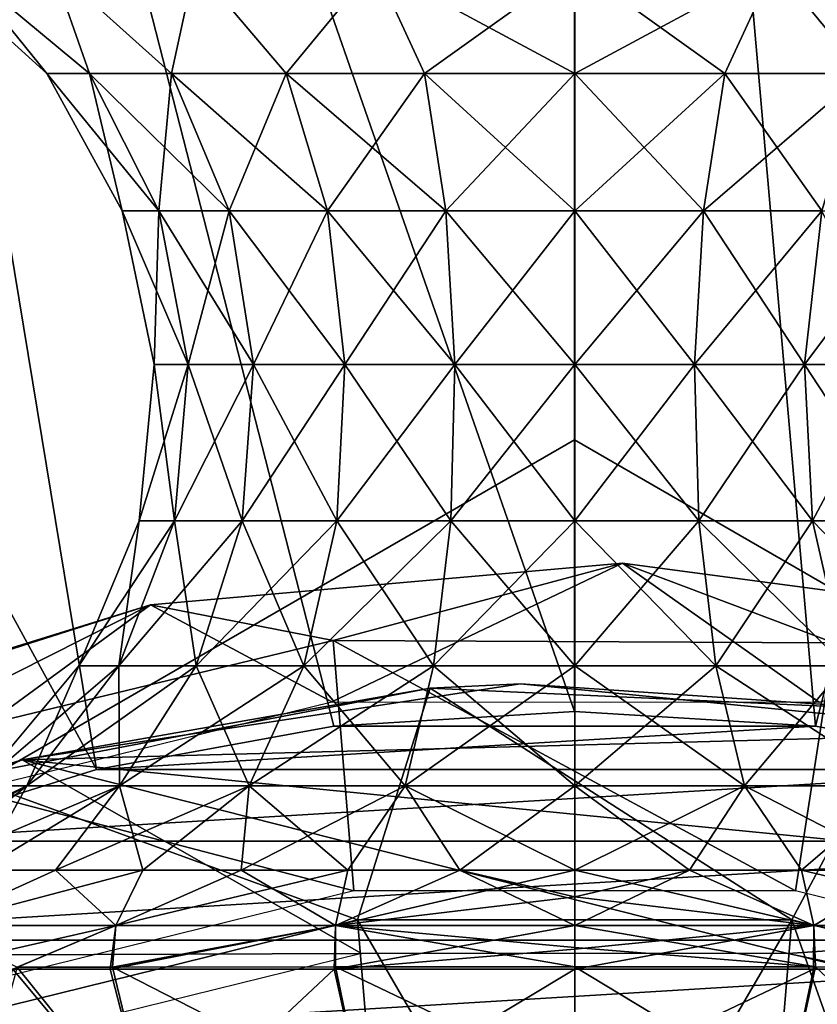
# Model space of a CAD drawing. Header units: millimetres. Extents: x -110 to 119, y -127 to 212.
# Tile 130 of 186: x 70.9 to 76.79, y 12.58 to 19.84. Entities that reach past the tile are written whole.
import ezdxf

# ---------------------------------------------------------------- set-up
doc = ezdxf.new("R2010")
doc.units = ezdxf.units.MM
doc.header["$LTSCALE"] = 26.699852
for name, color, linetype in [('1', 7, 'CONTINUOUS'), ('11', 7, 'CONTINUOUS'), ('16', 7, 'CONTINUOUS'), ('17', 7, 'CONTINUOUS'), ('389', 7, 'CONTINUOUS'), ('390', 7, 'CONTINUOUS'), ('391', 7, 'CONTINUOUS'), ('392', 7, 'CONTINUOUS'), ('440', 7, 'CONTINUOUS'), ('487', 7, 'CONTINUOUS'), ('488', 7, 'CONTINUOUS'), ('49', 7, 'CONTINUOUS'), ('493', 7, 'CONTINUOUS'), ('494', 7, 'CONTINUOUS'), ('495', 7, 'CONTINUOUS'), ('5', 7, 'CONTINUOUS'), ('500', 7, 'CONTINUOUS')]:
    doc.layers.add(name, color=color, linetype=linetype)

msp = doc.modelspace()

# ---------------------------------------------------------------- linework, layer by layer
at = {"layer": '1', "color": 7, "linetype": 'CONTINUOUS', "true_color": 0xa2afbf}
for points in [[(76.7774, 14.6326, -36), (75, 14.7402, -36), (73.2226, 14.6326, -36), (76.7774, 14.6326, -36)], [(78.5281, 14.3116, -36), (76.7774, 14.6326, -36), (71.4719, 14.3116, -36), (78.5281, 14.3116, -36)], [(76.7774, 14.6326, -36), (73.2226, 14.6326, -36), (71.4719, 14.3116, -36), (76.7774, 14.6326, -36)], [(80.227, 13.7821, -36), (78.5281, 14.3116, -36), (69.773, 13.7821, -36), (80.227, 13.7821, -36)], [(78.5281, 14.3116, -36), (71.4719, 14.3116, -36), (69.773, 13.7821, -36), (78.5281, 14.3116, -36)], [(81.8497, 13.0519, -36), (80.227, 13.7821, -36), (68.1503, 13.0519, -36), (81.8497, 13.0519, -36)], [(80.227, 13.7821, -36), (69.773, 13.7821, -36), (68.1503, 13.0519, -36), (80.227, 13.7821, -36)], [(83.3728, 12.1313, -36), (81.8497, 13.0519, -36), (66.6272, 12.1313, -36), (83.3728, 12.1313, -36)], [(81.8497, 13.0519, -36), (68.1503, 13.0519, -36), (66.6272, 12.1313, -36), (81.8497, 13.0519, -36)]]:
    msp.add_3dface(points, dxfattribs=at)
at = {"layer": '11', "color": 7, "linetype": 'CONTINUOUS', "true_color": 0xa2afbf}
msp.add_3dface([(75, 16.7432, -21), (60.5, 8.3716, -21), (89.5, 8.3716, -21), (75, 16.7432, -21)], dxfattribs=at)
at = {"layer": '16', "color": 7, "linetype": 'CONTINUOUS', "true_color": 0xa2afbf}
for points in [[(60.5, 8.3716, -21), (75, 16.7432, -21), (60.5, 8.3716, -35), (60.5, 8.3716, -21)], [(60.5, 8.3716, -35), (75, 16.7432, -21), (75, 16.7432, -35), (60.5, 8.3716, -35)]]:
    msp.add_3dface(points, dxfattribs=at)
at = {"layer": '17', "color": 7, "linetype": 'CONTINUOUS', "true_color": 0xa2afbf}
for points in [[(75, 16.7432, -21), (89.5, 8.3716, -21), (75, 16.7432, -35), (75, 16.7432, -21)], [(89.5, 8.3716, -21), (89.5, 8.3716, -35), (75, 16.7432, -35), (89.5, 8.3716, -21)]]:
    msp.add_3dface(points, dxfattribs=at)
at = {"layer": '389', "color": 7, "linetype": 'CONTINUOUS', "true_color": 0xa2afbf}
for points in [[(70.4964, 14.2555, 17.5), (73.9334, 14.9119, 17.5), (70.9237, 14.3834, 12.5), (70.4964, 14.2555, 17.5)], [(70.9237, 14.3834, 12.5), (73.9334, 14.9119, 17.5), (74.6016, 14.9445, 12.5), (70.9237, 14.3834, 12.5)], [(73.9334, 14.9119, 17.5), (77.4288, 14.7514, 17.5), (74.6016, 14.9445, 12.5), (73.9334, 14.9119, 17.5)], [(74.6016, 14.9445, 12.5), (77.4288, 14.7514, 17.5), (78.3043, 14.5799, 12.5), (74.6016, 14.9445, 12.5)], [(67.4986, 12.9317, 12.5), (70.4964, 14.2555, 17.5), (70.9237, 14.3834, 12.5), (67.4986, 12.9317, 12.5)]]:
    msp.add_3dface(points, dxfattribs=at)
at = {"layer": '390', "color": 7, "linetype": 'CONTINUOUS', "true_color": 0xa2afbf}
for points in [[(70.9237, 14.3834, 12.5), (74.6016, 14.9445, 12.5), (78.3043, 14.5799, 12.5), (70.9237, 14.3834, 12.5)], [(70.9237, 14.3834, 12.5), (78.3043, 14.5799, 12.5), (81.8025, 13.3121, 12.5), (70.9237, 14.3834, 12.5)], [(67.4986, 12.9317, 12.5), (70.9237, 14.3834, 12.5), (73.4266, 12.9547, 12.5), (67.4986, 12.9317, 12.5)], [(70.9237, 14.3834, 12.5), (81.8025, 13.3121, 12.5), (76.574, 12.9547, 12.5), (70.9237, 14.3834, 12.5)], [(73.4266, 12.9547, 12.5), (70.9237, 14.3834, 12.5), (76.574, 12.9547, 12.5), (73.4266, 12.9547, 12.5)], [(81.8025, 13.3121, 12.5), (84.8794, 11.2196, 12.5), (76.574, 12.9547, 12.5), (81.8025, 13.3121, 12.5)], [(70.3723, 12.2017, 12.5), (67.4986, 12.9317, 12.5), (73.4266, 12.9547, 12.5), (70.3723, 12.2017, 12.5)], [(76.574, 12.9547, 12.5), (84.8794, 11.2196, 12.5), (79.6283, 12.2017, 12.5), (76.574, 12.9547, 12.5)]]:
    msp.add_3dface(points, dxfattribs=at)
at = {"layer": '391', "color": 7, "linetype": 'CONTINUOUS', "true_color": 0xa2afbf}
for points in [[(70.2834, 12.4356, 20.8), (73.6362, 10.3595, 40.7), (73.3967, 13.203, 20.8), (70.2834, 12.4356, 20.8)], [(73.6362, 10.3595, 40.7), (75, 10.45, 40.7), (73.3967, 13.203, 20.8), (73.6362, 10.3595, 40.7)], [(73.3967, 13.203, 20.8), (75, 10.45, 40.7), (76.6033, 13.203, 20.8), (73.3967, 13.203, 20.8)], [(75, 10.45, 40.7), (76.3638, 10.3595, 40.7), (76.6033, 13.203, 20.8), (75, 10.45, 40.7)], [(76.3638, 10.3595, 40.7), (77.7047, 10.0939, 40.7), (76.6033, 13.203, 20.8), (76.3638, 10.3595, 40.7)], [(76.6033, 13.203, 20.8), (77.7047, 10.0939, 40.7), (79.7166, 12.4356, 20.8), (76.6033, 13.203, 20.8)]]:
    msp.add_3dface(points, dxfattribs=at)
at = {"layer": '392', "color": 7, "linetype": 'CONTINUOUS', "true_color": 0xa2afbf}
for points in [[(73.9334, 14.9119, 17.5), (70.4964, 14.2555, 17.5), (73.3967, 13.203, 20.8), (73.9334, 14.9119, 17.5)], [(73.9334, 14.9119, 17.5), (73.3967, 13.203, 20.8), (76.6033, 13.203, 20.8), (73.9334, 14.9119, 17.5)], [(77.4288, 14.7514, 17.5), (73.9334, 14.9119, 17.5), (76.6033, 13.203, 20.8), (77.4288, 14.7514, 17.5)], [(77.4288, 14.7514, 17.5), (76.6033, 13.203, 20.8), (79.7166, 12.4356, 20.8), (77.4288, 14.7514, 17.5)], [(70.4964, 14.2555, 17.5), (70.2834, 12.4356, 20.8), (73.3967, 13.203, 20.8), (70.4964, 14.2555, 17.5)]]:
    msp.add_3dface(points, dxfattribs=at)
at = {"layer": '440', "color": 7, "linetype": 'CONTINUOUS', "true_color": 0xa2afbf}
for points in [[(70.4037, 11.0971, 57.95), (71.8915, 11.6022, 57.95), (70.8857, 12.8532, 55.0094), (70.4037, 11.0971, 57.95)], [(71.894, 11.5909, 42.1), (70.4076, 11.0863, 42.1), (70.8532, 12.8383, 45.0467), (71.894, 11.5909, 42.1)], [(71.5729, 12.8381, 44.5259), (71.894, 11.5909, 42.1), (70.8532, 12.8383, 45.0467), (71.5729, 12.8381, 44.5259)], [(70.8857, 12.8532, 55.0094), (71.8915, 11.6022, 57.95), (71.5895, 12.8543, 55.5137), (70.8857, 12.8532, 55.0094)], [(73.2255, 12.8383, 43.7937), (71.894, 11.5909, 42.1), (71.5729, 12.8381, 44.5259), (73.2255, 12.8383, 43.7937)], [(71.5895, 12.8543, 55.5137), (73.4325, 11.9087, 57.95), (73.2362, 12.8567, 56.2387), (71.5895, 12.8543, 55.5137)], [(71.8915, 11.6022, 57.95), (73.4325, 11.9087, 57.95), (71.5895, 12.8543, 55.5137), (71.8915, 11.6022, 57.95)], [(73.4336, 11.8973, 42.1), (71.894, 11.5909, 42.1), (73.2255, 12.8383, 43.7937), (73.4336, 11.8973, 42.1)], [(75.0003, 12.838, 43.5453), (73.4336, 11.8973, 42.1), (73.2255, 12.8383, 43.7937), (75.0003, 12.838, 43.5453)], [(73.2362, 12.8567, 56.2387), (75.0003, 12.0115, 57.95), (75.0003, 12.8571, 56.4842), (73.2362, 12.8567, 56.2387)], [(73.4325, 11.9087, 57.95), (75.0003, 12.0115, 57.95), (73.2362, 12.8567, 56.2387), (73.4325, 11.9087, 57.95)], [(75.0003, 12, 42.1), (73.4336, 11.8973, 42.1), (75.0003, 12.838, 43.5453), (75.0003, 12, 42.1)], [(75.0003, 12.0115, 57.95), (76.5681, 11.9087, 57.95), (75.0003, 12.8571, 56.4842), (75.0003, 12.0115, 57.95)], [(75.0003, 12.8571, 56.4842), (76.5681, 11.9087, 57.95), (76.7774, 12.8567, 56.2351), (75.0003, 12.8571, 56.4842)], [(76.567, 11.8973, 42.1), (75.0003, 12, 42.1), (76.7637, 12.8383, 43.7905), (76.567, 11.8973, 42.1)], [(76.7637, 12.8383, 43.7905), (75.0003, 12, 42.1), (75.0003, 12.838, 43.5453), (76.7637, 12.8383, 43.7905)], [(78.4091, 12.8381, 44.5143), (76.567, 11.8973, 42.1), (76.7637, 12.8383, 43.7905), (78.4091, 12.8381, 44.5143)], [(78.1067, 11.5909, 42.1), (76.567, 11.8973, 42.1), (78.4091, 12.8381, 44.5143), (78.1067, 11.5909, 42.1)], [(76.5681, 11.9087, 57.95), (78.1091, 11.6022, 57.95), (76.7774, 12.8567, 56.2351), (76.5681, 11.9087, 57.95)], [(76.7774, 12.8567, 56.2351), (78.1091, 11.6022, 57.95), (78.4316, 12.8543, 55.5009), (76.7774, 12.8567, 56.2351)]]:
    msp.add_3dface(points, dxfattribs=at)
at = {"layer": '487', "color": 7, "linetype": 'CONTINUOUS', "true_color": 0xa2afbf}
for points in [[(70.2676, 13.1605, 54.1265), (71.6148, 13.1605, 55.2937), (71.1678, 13.5691, 53.8575), (70.2676, 13.1605, 54.1265)], [(70.6154, 13.5691, 53.2108), (70.2676, 13.1605, 54.1265), (71.1678, 13.5691, 53.8575), (70.6154, 13.5691, 53.2108)], [(71.6148, 13.1605, 44.7563), (70.2676, 13.1605, 45.9235), (71.8145, 13.5691, 45.6401), (71.6148, 13.1605, 44.7563)], [(71.8145, 13.5691, 45.6401), (70.2676, 13.1605, 45.9235), (71.1678, 13.5691, 46.1925), (71.8145, 13.5691, 45.6401)], [(71.1678, 13.5691, 46.1925), (70.2676, 13.1605, 45.9235), (70.6154, 13.5691, 46.8392), (71.1678, 13.5691, 46.1925)], [(71.1678, 13.5691, 53.8575), (71.6148, 13.1605, 55.2937), (71.8145, 13.5691, 54.4099), (71.1678, 13.5691, 53.8575)], [(71.6148, 13.1605, 55.2937), (73.2362, 13.1605, 56.0341), (72.5397, 13.5691, 54.8543), (71.6148, 13.1605, 55.2937)], [(71.8145, 13.5691, 54.4099), (71.6148, 13.1605, 55.2937), (72.5397, 13.5691, 54.8543), (71.8145, 13.5691, 54.4099)], [(73.2362, 13.1605, 44.0159), (71.6148, 13.1605, 44.7563), (73.3254, 13.5691, 44.8703), (73.2362, 13.1605, 44.0159)], [(73.3254, 13.5691, 44.8703), (71.6148, 13.1605, 44.7563), (72.5397, 13.5691, 45.1957), (73.3254, 13.5691, 44.8703)], [(72.5397, 13.5691, 45.1957), (71.6148, 13.1605, 44.7563), (71.8145, 13.5691, 45.6401), (72.5397, 13.5691, 45.1957)], [(72.5397, 13.5691, 54.8543), (73.2362, 13.1605, 56.0341), (73.3254, 13.5691, 55.1797), (72.5397, 13.5691, 54.8543)], [(73.2362, 13.1605, 56.0341), (75.0003, 13.1605, 56.2877), (74.1524, 13.5691, 55.3783), (73.2362, 13.1605, 56.0341)], [(73.3254, 13.5691, 55.1797), (73.2362, 13.1605, 56.0341), (74.1524, 13.5691, 55.3783), (73.3254, 13.5691, 55.1797)], [(75.0003, 13.372, 44.1802), (73.2362, 13.1605, 44.0159), (75.0003, 13.5691, 44.605), (75.0003, 13.372, 44.1802)], [(75.0003, 13.5691, 44.605), (73.2362, 13.1605, 44.0159), (74.1524, 13.5691, 44.6717), (75.0003, 13.5691, 44.605)], [(74.1524, 13.5691, 44.6717), (73.2362, 13.1605, 44.0159), (73.3254, 13.5691, 44.8703), (74.1524, 13.5691, 44.6717)], [(75.0003, 13.372, 55.8698), (75.0003, 13.5691, 55.445), (74.1524, 13.5691, 55.3783), (75.0003, 13.372, 55.8698)], [(75.0003, 13.1605, 56.2877), (75.0003, 13.372, 55.8698), (74.1524, 13.5691, 55.3783), (75.0003, 13.1605, 56.2877)], [(75.0003, 13.1605, 43.7623), (73.2362, 13.1605, 44.0159), (75.0003, 13.372, 44.1802), (75.0003, 13.1605, 43.7623)]]:
    msp.add_3dface(points, dxfattribs=at)
at = {"layer": '488', "color": 7, "linetype": 'CONTINUOUS', "true_color": 0xa2afbf}
for points in [[(70.8532, 12.8383, 45.0467), (70.2003, 12.8383, 45.6721), (71.6148, 13.1605, 44.7563), (70.8532, 12.8383, 45.0467)], [(70.2003, 12.8383, 45.6721), (70.2676, 13.1605, 45.9235), (71.6148, 13.1605, 44.7563), (70.2003, 12.8383, 45.6721)], [(70.8857, 12.8532, 55.0094), (71.6148, 13.1605, 55.2937), (70.2676, 13.1605, 54.1265), (70.8857, 12.8532, 55.0094)], [(71.5729, 12.8381, 44.5259), (70.8532, 12.8383, 45.0467), (71.6148, 13.1605, 44.7563), (71.5729, 12.8381, 44.5259)], [(70.8857, 12.8532, 55.0094), (71.5895, 12.8543, 55.5137), (71.6148, 13.1605, 55.2937), (70.8857, 12.8532, 55.0094)], [(73.2255, 12.8383, 43.7937), (71.5729, 12.8381, 44.5259), (73.2362, 13.1605, 44.0159), (73.2255, 12.8383, 43.7937)], [(71.5729, 12.8381, 44.5259), (71.6148, 13.1605, 44.7563), (73.2362, 13.1605, 44.0159), (71.5729, 12.8381, 44.5259)], [(71.5895, 12.8543, 55.5137), (73.2362, 12.8567, 56.2387), (73.2362, 13.1605, 56.0341), (71.5895, 12.8543, 55.5137)], [(71.5895, 12.8543, 55.5137), (73.2362, 13.1605, 56.0341), (71.6148, 13.1605, 55.2937), (71.5895, 12.8543, 55.5137)], [(73.2255, 12.8383, 43.7937), (73.2362, 13.1605, 44.0159), (75.0003, 13.1605, 43.7623), (73.2255, 12.8383, 43.7937)], [(73.2255, 12.8383, 43.7937), (75.0003, 13.1605, 43.7623), (75.0003, 12.9858, 43.6739), (73.2255, 12.8383, 43.7937)], [(73.2362, 12.8567, 56.2387), (75.0003, 12.8571, 56.4842), (73.2362, 13.1605, 56.0341), (73.2362, 12.8567, 56.2387)], [(73.2362, 13.1605, 56.0341), (75.0003, 12.8571, 56.4842), (75.0003, 12.9975, 56.3684), (73.2362, 13.1605, 56.0341)], [(75.0003, 13.1605, 56.2877), (73.2362, 13.1605, 56.0341), (75.0003, 12.9975, 56.3684), (75.0003, 13.1605, 56.2877)], [(75.0003, 12.838, 43.5453), (73.2255, 12.8383, 43.7937), (75.0003, 12.9858, 43.6739), (75.0003, 12.838, 43.5453)]]:
    msp.add_3dface(points, dxfattribs=at)
at = {"layer": '49', "color": 7, "linetype": 'CONTINUOUS', "true_color": 0xa2afbf}
for points in [[(75.3528, 15.8343, 1.6363), (71.8699, 15.5259, 1.6363), (73.2092, 14.8114, 12.5), (75.3528, 15.8343, 1.6363)], [(71.8699, 15.5259, 1.6363), (75.3528, 15.8343, 1.6363), (73.2182, 15.2625, -9.267), (71.8699, 15.5259, 1.6363)], [(76.8041, 14.8098, 12.5), (75.3528, 15.8343, 1.6363), (73.2092, 14.8114, 12.5), (76.8041, 14.8098, 12.5)], [(73.2182, 15.2625, -9.267), (75.3528, 15.8343, 1.6363), (76.9124, 15.2467, -9.267), (73.2182, 15.2625, -9.267)], [(78.8185, 15.3711, 1.6363), (75.3528, 15.8343, 1.6363), (76.8041, 14.8098, 12.5), (78.8185, 15.3711, 1.6363)], [(75.3528, 15.8343, 1.6363), (78.8185, 15.3711, 1.6363), (76.9124, 15.2467, -9.267), (75.3528, 15.8343, 1.6363)], [(68.6631, 14.5337, 0.3466), (68.5853, 14.4825, 1.5724), (71.8699, 15.5259, 1.6363), (68.6631, 14.5337, 0.3466)], [(71.8699, 15.5259, 1.6363), (68.5853, 14.4825, 1.5724), (69.7183, 13.953, 12.5), (71.8699, 15.5259, 1.6363)], [(68.6631, 14.5337, 0.3466), (71.8699, 15.5259, 1.6363), (69.6269, 14.3962, -9.267), (68.6631, 14.5337, 0.3466)], [(69.6269, 14.3962, -9.267), (71.8699, 15.5259, 1.6363), (73.2182, 15.2625, -9.267), (69.6269, 14.3962, -9.267)], [(73.2092, 14.8114, 12.5), (71.8699, 15.5259, 1.6363), (69.7183, 13.953, 12.5), (73.2092, 14.8114, 12.5)], [(69.6269, 14.3962, -9.267), (73.2182, 15.2625, -9.267), (73.3711, 13.4156, -20), (69.6269, 14.3962, -9.267)], [(73.2182, 15.2625, -9.267), (76.9124, 15.2467, -9.267), (76.6289, 13.4156, -20), (73.2182, 15.2625, -9.267)], [(73.3711, 13.4156, -20), (73.2182, 15.2625, -9.267), (76.6289, 13.4156, -20), (73.3711, 13.4156, -20)], [(76.6289, 13.4156, -20), (76.9124, 15.2467, -9.267), (79.7922, 12.636, -20), (76.6289, 13.4156, -20)], [(70.2078, 12.636, -20), (69.6269, 14.3962, -9.267), (73.3711, 13.4156, -20), (70.2078, 12.636, -20)]]:
    msp.add_3dface(points, dxfattribs=at)
at = {"layer": '493', "color": 7, "linetype": 'CONTINUOUS', "true_color": 0xa2afbf}
for points in [[(70.4638, 20.2414, 51.499), (70.2303, 20.2414, 50.025), (71.1041, 19.4464, 50.5852), (70.4638, 20.2414, 51.499)], [(70.2303, 20.2414, 50.025), (70.4638, 20.2414, 48.551), (71.1041, 19.4464, 49.4648), (70.2303, 20.2414, 50.025)], [(71.1041, 19.4464, 50.5852), (70.2303, 20.2414, 50.025), (71.1041, 19.4464, 49.4648), (71.1041, 19.4464, 50.5852)], [(71.1413, 20.2414, 52.8287), (70.4638, 20.2414, 51.499), (71.4197, 19.4464, 51.6602), (71.1413, 20.2414, 52.8287)], [(71.4197, 19.4464, 51.6602), (70.4638, 20.2414, 51.499), (71.1041, 19.4464, 50.5852), (71.4197, 19.4464, 51.6602)], [(70.4638, 20.2414, 48.551), (71.1413, 20.2414, 47.2213), (71.4197, 19.4464, 48.3898), (70.4638, 20.2414, 48.551)], [(71.1041, 19.4464, 49.4648), (70.4638, 20.2414, 48.551), (71.4197, 19.4464, 48.3898), (71.1041, 19.4464, 49.4648)], [(72.1966, 20.2414, 53.884), (71.1413, 20.2414, 52.8287), (72.0255, 19.4464, 52.6027), (72.1966, 20.2414, 53.884)], [(72.0255, 19.4464, 52.6027), (71.1413, 20.2414, 52.8287), (71.4197, 19.4464, 51.6602), (72.0255, 19.4464, 52.6027)], [(71.1413, 20.2414, 47.2213), (72.1966, 20.2414, 46.166), (72.0255, 19.4464, 47.4473), (71.1413, 20.2414, 47.2213)], [(71.4197, 19.4464, 48.3898), (71.1413, 20.2414, 47.2213), (72.0255, 19.4464, 47.4473), (71.4197, 19.4464, 48.3898)], [(72.8722, 19.4464, 53.3364), (72.1966, 20.2414, 53.884), (72.0255, 19.4464, 52.6027), (72.8722, 19.4464, 53.3364)], [(72.0255, 19.4464, 47.4473), (72.1966, 20.2414, 46.166), (72.8722, 19.4464, 46.7136), (72.0255, 19.4464, 47.4473)], [(73.5263, 20.2414, 54.5615), (72.1966, 20.2414, 53.884), (72.8722, 19.4464, 53.3364), (73.5263, 20.2414, 54.5615)], [(72.1966, 20.2414, 46.166), (73.5263, 20.2414, 45.4885), (72.8722, 19.4464, 46.7136), (72.1966, 20.2414, 46.166)], [(73.8913, 19.4464, 53.8018), (73.5263, 20.2414, 54.5615), (72.8722, 19.4464, 53.3364), (73.8913, 19.4464, 53.8018)], [(72.8722, 19.4464, 46.7136), (73.5263, 20.2414, 45.4885), (73.8913, 19.4464, 46.2482), (72.8722, 19.4464, 46.7136)], [(73.5263, 20.2414, 45.4885), (75.0003, 20.2414, 45.255), (73.8913, 19.4464, 46.2482), (73.5263, 20.2414, 45.4885)], [(75.0003, 20.2414, 54.795), (73.5263, 20.2414, 54.5615), (75.0003, 19.4464, 53.9613), (75.0003, 20.2414, 54.795)], [(75.0003, 19.4464, 53.9613), (73.5263, 20.2414, 54.5615), (73.8913, 19.4464, 53.8018), (75.0003, 19.4464, 53.9613)], [(73.8913, 19.4464, 46.2482), (75.0003, 20.2414, 45.255), (75.0003, 19.4464, 46.0887), (73.8913, 19.4464, 46.2482)], [(71.4197, 19.4464, 51.6602), (71.1041, 19.4464, 50.5852), (71.9324, 18.4339, 51.426), (71.4197, 19.4464, 51.6602)], [(71.1041, 19.4464, 50.5852), (71.1041, 19.4464, 49.4648), (71.662, 18.4339, 50.505), (71.1041, 19.4464, 50.5852)], [(71.9324, 18.4339, 51.426), (71.1041, 19.4464, 50.5852), (71.662, 18.4339, 50.505), (71.9324, 18.4339, 51.426)], [(71.1041, 19.4464, 49.4648), (71.4197, 19.4464, 48.3898), (71.662, 18.4339, 49.545), (71.1041, 19.4464, 49.4648)], [(71.662, 18.4339, 50.505), (71.1041, 19.4464, 49.4648), (71.662, 18.4339, 49.545), (71.662, 18.4339, 50.505)], [(72.0255, 19.4464, 52.6027), (71.4197, 19.4464, 51.6602), (72.4514, 18.4339, 52.2336), (72.0255, 19.4464, 52.6027)], [(72.4514, 18.4339, 52.2336), (71.4197, 19.4464, 51.6602), (71.9324, 18.4339, 51.426), (72.4514, 18.4339, 52.2336)], [(71.4197, 19.4464, 48.3898), (72.0255, 19.4464, 47.4473), (71.9324, 18.4339, 48.624), (71.4197, 19.4464, 48.3898)], [(71.662, 18.4339, 49.545), (71.4197, 19.4464, 48.3898), (71.9324, 18.4339, 48.624), (71.662, 18.4339, 49.545)], [(71.9324, 18.4339, 48.624), (72.0255, 19.4464, 47.4473), (72.4514, 18.4339, 47.8164), (71.9324, 18.4339, 48.624)], [(72.8722, 19.4464, 53.3364), (72.0255, 19.4464, 52.6027), (73.1769, 18.4339, 52.8622), (72.8722, 19.4464, 53.3364)], [(73.1769, 18.4339, 52.8622), (72.0255, 19.4464, 52.6027), (72.4514, 18.4339, 52.2336), (73.1769, 18.4339, 52.8622)], [(72.0255, 19.4464, 47.4473), (72.8722, 19.4464, 46.7136), (72.4514, 18.4339, 47.8164), (72.0255, 19.4464, 47.4473)], [(72.4514, 18.4339, 47.8164), (72.8722, 19.4464, 46.7136), (73.1769, 18.4339, 47.1878), (72.4514, 18.4339, 47.8164)], [(73.8913, 19.4464, 53.8018), (72.8722, 19.4464, 53.3364), (74.0501, 18.4339, 53.261), (73.8913, 19.4464, 53.8018)], [(74.0501, 18.4339, 53.261), (72.8722, 19.4464, 53.3364), (73.1769, 18.4339, 52.8622), (74.0501, 18.4339, 53.261)], [(72.8722, 19.4464, 46.7136), (73.8913, 19.4464, 46.2482), (73.1769, 18.4339, 47.1878), (72.8722, 19.4464, 46.7136)], [(73.1769, 18.4339, 47.1878), (73.8913, 19.4464, 46.2482), (74.0501, 18.4339, 46.789), (73.1769, 18.4339, 47.1878)], [(75.0003, 19.4464, 53.9613), (73.8913, 19.4464, 53.8018), (75.0003, 18.4339, 53.3976), (75.0003, 19.4464, 53.9613)], [(75.0003, 18.4339, 53.3976), (73.8913, 19.4464, 53.8018), (74.0501, 18.4339, 53.261), (75.0003, 18.4339, 53.3976)], [(73.8913, 19.4464, 46.2482), (75.0003, 19.4464, 46.0887), (74.0501, 18.4339, 46.789), (73.8913, 19.4464, 46.2482)], [(74.0501, 18.4339, 46.789), (75.0003, 19.4464, 46.0887), (75.0003, 18.4339, 46.6524), (74.0501, 18.4339, 46.789)], [(71.9324, 18.4339, 51.426), (71.662, 18.4339, 50.505), (72.1479, 17.2994, 51.3277), (71.9324, 18.4339, 51.426)], [(71.662, 18.4339, 50.505), (71.662, 18.4339, 49.545), (71.8964, 17.2994, 50.4713), (71.662, 18.4339, 50.505)], [(72.1479, 17.2994, 51.3277), (71.662, 18.4339, 50.505), (71.8964, 17.2994, 50.4713), (72.1479, 17.2994, 51.3277)], [(71.662, 18.4339, 49.545), (71.9324, 18.4339, 48.624), (71.8964, 17.2994, 49.5787), (71.662, 18.4339, 49.545)], [(71.8964, 17.2994, 50.4713), (71.662, 18.4339, 49.545), (71.8964, 17.2994, 49.5787), (71.8964, 17.2994, 50.4713)], [(71.8964, 17.2994, 49.5787), (71.9324, 18.4339, 48.624), (72.1479, 17.2994, 48.7223), (71.8964, 17.2994, 49.5787)], [(72.4514, 18.4339, 52.2336), (71.9324, 18.4339, 51.426), (72.6304, 17.2994, 52.0785), (72.4514, 18.4339, 52.2336)], [(72.6304, 17.2994, 52.0785), (71.9324, 18.4339, 51.426), (72.1479, 17.2994, 51.3277), (72.6304, 17.2994, 52.0785)], [(71.9324, 18.4339, 48.624), (72.4514, 18.4339, 47.8164), (72.1479, 17.2994, 48.7223), (71.9324, 18.4339, 48.624)], [(72.1479, 17.2994, 48.7223), (72.4514, 18.4339, 47.8164), (72.6304, 17.2994, 47.9715), (72.1479, 17.2994, 48.7223)], [(73.1769, 18.4339, 52.8622), (72.4514, 18.4339, 52.2336), (73.305, 17.2994, 52.663), (73.1769, 18.4339, 52.8622)], [(73.305, 17.2994, 52.663), (72.4514, 18.4339, 52.2336), (72.6304, 17.2994, 52.0785), (73.305, 17.2994, 52.663)], [(72.4514, 18.4339, 47.8164), (73.1769, 18.4339, 47.1878), (72.6304, 17.2994, 47.9715), (72.4514, 18.4339, 47.8164)], [(72.6304, 17.2994, 47.9715), (73.1769, 18.4339, 47.1878), (73.305, 17.2994, 47.387), (72.6304, 17.2994, 47.9715)], [(74.0501, 18.4339, 53.261), (73.1769, 18.4339, 52.8622), (74.1168, 17.2994, 53.0338), (74.0501, 18.4339, 53.261)], [(74.1168, 17.2994, 53.0338), (73.1769, 18.4339, 52.8622), (73.305, 17.2994, 52.663), (74.1168, 17.2994, 53.0338)], [(73.1769, 18.4339, 47.1878), (74.0501, 18.4339, 46.789), (73.305, 17.2994, 47.387), (73.1769, 18.4339, 47.1878)], [(73.305, 17.2994, 47.387), (74.0501, 18.4339, 46.789), (74.1168, 17.2994, 47.0162), (73.305, 17.2994, 47.387)], [(75.0003, 18.4339, 53.3976), (74.0501, 18.4339, 53.261), (75.0003, 17.2994, 53.1608), (75.0003, 18.4339, 53.3976)], [(75.0003, 17.2994, 53.1608), (74.0501, 18.4339, 53.261), (74.1168, 17.2994, 53.0338), (75.0003, 17.2994, 53.1608)], [(74.0501, 18.4339, 46.789), (75.0003, 18.4339, 46.6524), (74.1168, 17.2994, 47.0162), (74.0501, 18.4339, 46.789)], [(74.1168, 17.2994, 47.0162), (75.0003, 18.4339, 46.6524), (75.0003, 17.2994, 46.8892), (74.1168, 17.2994, 47.0162)], [(71.8964, 17.2994, 50.4713), (71.8964, 17.2994, 49.5787), (71.786, 16.146, 50.4871), (71.8964, 17.2994, 50.4713)], [(72.0464, 16.146, 51.374), (71.8964, 17.2994, 50.4713), (71.786, 16.146, 50.4871), (72.0464, 16.146, 51.374)], [(71.8964, 17.2994, 49.5787), (72.1479, 17.2994, 48.7223), (71.786, 16.146, 49.5629), (71.8964, 17.2994, 49.5787)], [(71.786, 16.146, 50.4871), (71.8964, 17.2994, 49.5787), (71.786, 16.146, 49.5629), (71.786, 16.146, 50.4871)], [(71.786, 16.146, 49.5629), (72.1479, 17.2994, 48.7223), (72.0464, 16.146, 48.676), (71.786, 16.146, 49.5629)], [(72.1479, 17.2994, 51.3277), (71.8964, 17.2994, 50.4713), (72.0464, 16.146, 51.374), (72.1479, 17.2994, 51.3277)], [(72.5461, 16.146, 52.1515), (72.1479, 17.2994, 51.3277), (72.0464, 16.146, 51.374), (72.5461, 16.146, 52.1515)], [(72.1479, 17.2994, 48.7223), (72.6304, 17.2994, 47.9715), (72.0464, 16.146, 48.676), (72.1479, 17.2994, 48.7223)], [(72.0464, 16.146, 48.676), (72.6304, 17.2994, 47.9715), (72.5461, 16.146, 47.8985), (72.0464, 16.146, 48.676)], [(72.6304, 17.2994, 52.0785), (72.1479, 17.2994, 51.3277), (72.5461, 16.146, 52.1515), (72.6304, 17.2994, 52.0785)], [(73.2447, 16.146, 52.7568), (72.6304, 17.2994, 52.0785), (72.5461, 16.146, 52.1515), (73.2447, 16.146, 52.7568)], [(72.6304, 17.2994, 47.9715), (73.305, 17.2994, 47.387), (72.5461, 16.146, 47.8985), (72.6304, 17.2994, 47.9715)], [(72.5461, 16.146, 47.8985), (73.305, 17.2994, 47.387), (73.2447, 16.146, 47.2932), (72.5461, 16.146, 47.8985)], [(73.305, 17.2994, 52.663), (72.6304, 17.2994, 52.0785), (73.2447, 16.146, 52.7568), (73.305, 17.2994, 52.663)], [(74.0854, 16.146, 53.1408), (73.305, 17.2994, 52.663), (73.2447, 16.146, 52.7568), (74.0854, 16.146, 53.1408)], [(73.305, 17.2994, 47.387), (74.1168, 17.2994, 47.0162), (73.2447, 16.146, 47.2932), (73.305, 17.2994, 47.387)], [(73.2447, 16.146, 47.2932), (74.1168, 17.2994, 47.0162), (74.0854, 16.146, 46.9092), (73.2447, 16.146, 47.2932)], [(74.1168, 17.2994, 53.0338), (73.305, 17.2994, 52.663), (74.0854, 16.146, 53.1408), (74.1168, 17.2994, 53.0338)], [(75.0003, 16.146, 53.2723), (74.1168, 17.2994, 53.0338), (74.0854, 16.146, 53.1408), (75.0003, 16.146, 53.2723)], [(74.1168, 17.2994, 47.0162), (75.0003, 17.2994, 46.8892), (74.0854, 16.146, 46.9092), (74.1168, 17.2994, 47.0162)], [(74.0854, 16.146, 46.9092), (75.0003, 17.2994, 46.8892), (75.0003, 16.146, 46.7777), (74.0854, 16.146, 46.9092)], [(75.0003, 17.2994, 53.1608), (74.1168, 17.2994, 53.0338), (75.0003, 16.146, 53.2723), (75.0003, 17.2994, 53.1608)], [(71.786, 16.146, 50.4871), (71.786, 16.146, 49.5629), (71.3409, 15.0779, 50.5511), (71.786, 16.146, 50.4871)], [(71.6374, 15.0779, 51.5608), (71.786, 16.146, 50.4871), (71.3409, 15.0779, 50.5511), (71.6374, 15.0779, 51.5608)], [(71.786, 16.146, 49.5629), (72.0464, 16.146, 48.676), (71.3409, 15.0779, 49.4989), (71.786, 16.146, 49.5629)], [(71.3409, 15.0779, 50.5511), (71.786, 16.146, 49.5629), (71.3409, 15.0779, 49.4989), (71.3409, 15.0779, 50.5511)], [(71.3409, 15.0779, 49.4989), (72.0464, 16.146, 48.676), (71.6374, 15.0779, 48.4892), (71.3409, 15.0779, 49.4989)], [(72.0464, 16.146, 51.374), (71.786, 16.146, 50.4871), (71.6374, 15.0779, 51.5608), (72.0464, 16.146, 51.374)], [(72.2063, 15.0779, 52.446), (72.0464, 16.146, 51.374), (71.6374, 15.0779, 51.5608), (72.2063, 15.0779, 52.446)], [(72.0464, 16.146, 48.676), (72.5461, 16.146, 47.8985), (71.6374, 15.0779, 48.4892), (72.0464, 16.146, 48.676)], [(71.6374, 15.0779, 48.4892), (72.5461, 16.146, 47.8985), (72.2063, 15.0779, 47.604), (71.6374, 15.0779, 48.4892)], [(72.5461, 16.146, 52.1515), (72.0464, 16.146, 51.374), (72.2063, 15.0779, 52.446), (72.5461, 16.146, 52.1515)], [(73.0016, 15.0779, 53.1351), (72.5461, 16.146, 52.1515), (72.2063, 15.0779, 52.446), (73.0016, 15.0779, 53.1351)], [(72.5461, 16.146, 47.8985), (73.2447, 16.146, 47.2932), (72.2063, 15.0779, 47.604), (72.5461, 16.146, 47.8985)], [(72.2063, 15.0779, 47.604), (73.2447, 16.146, 47.2932), (73.0016, 15.0779, 46.9149), (72.2063, 15.0779, 47.604)], [(73.2447, 16.146, 52.7568), (72.5461, 16.146, 52.1515), (73.0016, 15.0779, 53.1351), (73.2447, 16.146, 52.7568)], [(73.9587, 15.0779, 53.5723), (73.2447, 16.146, 52.7568), (73.0016, 15.0779, 53.1351), (73.9587, 15.0779, 53.5723)], [(73.2447, 16.146, 47.2932), (74.0854, 16.146, 46.9092), (73.0016, 15.0779, 46.9149), (73.2447, 16.146, 47.2932)], [(73.0016, 15.0779, 46.9149), (74.0854, 16.146, 46.9092), (73.9587, 15.0779, 46.4777), (73.0016, 15.0779, 46.9149)], [(74.0854, 16.146, 53.1408), (73.2447, 16.146, 52.7568), (73.9587, 15.0779, 53.5723), (74.0854, 16.146, 53.1408)], [(75.0003, 15.0779, 53.722), (74.0854, 16.146, 53.1408), (73.9587, 15.0779, 53.5723), (75.0003, 15.0779, 53.722)], [(74.0854, 16.146, 46.9092), (75.0003, 16.146, 46.7777), (73.9587, 15.0779, 46.4777), (74.0854, 16.146, 46.9092)], [(73.9587, 15.0779, 46.4777), (75.0003, 16.146, 46.7777), (75.0003, 15.0779, 46.328), (73.9587, 15.0779, 46.4777)], [(75.0003, 16.146, 53.2723), (74.0854, 16.146, 53.1408), (75.0003, 15.0779, 53.722), (75.0003, 16.146, 53.2723)], [(71.3409, 15.0779, 50.5511), (71.3409, 15.0779, 49.4989), (70.6014, 14.1921, 50.6575), (71.3409, 15.0779, 50.5511)], [(70.9578, 14.1921, 51.8712), (71.3409, 15.0779, 50.5511), (70.6014, 14.1921, 50.6575), (70.9578, 14.1921, 51.8712)], [(71.3409, 15.0779, 49.4989), (71.6374, 15.0779, 48.4892), (70.6014, 14.1921, 49.3925), (71.3409, 15.0779, 49.4989)], [(70.6014, 14.1921, 50.6575), (71.3409, 15.0779, 49.4989), (70.6014, 14.1921, 49.3925), (70.6014, 14.1921, 50.6575)], [(70.6014, 14.1921, 49.3925), (71.6374, 15.0779, 48.4892), (70.9578, 14.1921, 48.1788), (70.6014, 14.1921, 49.3925)], [(71.6374, 15.0779, 51.5608), (71.3409, 15.0779, 50.5511), (70.9578, 14.1921, 51.8712), (71.6374, 15.0779, 51.5608)], [(71.6416, 14.1921, 52.9353), (71.6374, 15.0779, 51.5608), (70.9578, 14.1921, 51.8712), (71.6416, 14.1921, 52.9353)], [(71.6374, 15.0779, 48.4892), (72.2063, 15.0779, 47.604), (70.9578, 14.1921, 48.1788), (71.6374, 15.0779, 48.4892)], [(70.9578, 14.1921, 48.1788), (72.2063, 15.0779, 47.604), (71.6416, 14.1921, 47.1147), (70.9578, 14.1921, 48.1788)], [(72.2063, 15.0779, 52.446), (71.6374, 15.0779, 51.5608), (71.6416, 14.1921, 52.9353), (72.2063, 15.0779, 52.446)], [(72.5976, 14.1921, 53.7637), (72.2063, 15.0779, 52.446), (71.6416, 14.1921, 52.9353), (72.5976, 14.1921, 53.7637)], [(72.2063, 15.0779, 47.604), (73.0016, 15.0779, 46.9149), (71.6416, 14.1921, 47.1147), (72.2063, 15.0779, 47.604)], [(71.6416, 14.1921, 47.1147), (73.0016, 15.0779, 46.9149), (72.5976, 14.1921, 46.2863), (71.6416, 14.1921, 47.1147)], [(73.0016, 15.0779, 53.1351), (72.2063, 15.0779, 52.446), (72.5976, 14.1921, 53.7637), (73.0016, 15.0779, 53.1351)], [(73.7482, 14.1921, 54.2891), (73.0016, 15.0779, 53.1351), (72.5976, 14.1921, 53.7637), (73.7482, 14.1921, 54.2891)], [(73.0016, 15.0779, 46.9149), (73.9587, 15.0779, 46.4777), (72.5976, 14.1921, 46.2863), (73.0016, 15.0779, 46.9149)], [(72.5976, 14.1921, 46.2863), (73.9587, 15.0779, 46.4777), (73.7482, 14.1921, 45.7609), (72.5976, 14.1921, 46.2863)], [(73.9587, 15.0779, 53.5723), (73.0016, 15.0779, 53.1351), (73.7482, 14.1921, 54.2891), (73.9587, 15.0779, 53.5723)], [(75.0003, 14.1921, 54.4692), (73.9587, 15.0779, 53.5723), (73.7482, 14.1921, 54.2891), (75.0003, 14.1921, 54.4692)], [(73.9587, 15.0779, 46.4777), (75.0003, 15.0779, 46.328), (73.7482, 14.1921, 45.7609), (73.9587, 15.0779, 46.4777)], [(73.7482, 14.1921, 45.7609), (75.0003, 15.0779, 46.328), (75.0003, 14.1921, 45.5808), (73.7482, 14.1921, 45.7609)], [(75.0003, 15.0779, 53.722), (73.9587, 15.0779, 53.5723), (75.0003, 14.1921, 54.4692), (75.0003, 15.0779, 53.722)], [(69.8456, 13.5691, 48.3501), (69.647, 13.5691, 49.1771), (70.9578, 14.1921, 48.1788), (69.8456, 13.5691, 48.3501)], [(69.647, 13.5691, 49.1771), (70.6014, 14.1921, 49.3925), (70.9578, 14.1921, 48.1788), (69.647, 13.5691, 49.1771)], [(70.1711, 13.5691, 47.5644), (69.8456, 13.5691, 48.3501), (70.9578, 14.1921, 48.1788), (70.1711, 13.5691, 47.5644)], [(69.8456, 13.5691, 51.6999), (70.1711, 13.5691, 52.4856), (70.9578, 14.1921, 51.8712), (69.8456, 13.5691, 51.6999)], [(69.8456, 13.5691, 51.6999), (70.9578, 14.1921, 51.8712), (70.6014, 14.1921, 50.6575), (69.8456, 13.5691, 51.6999)], [(70.6154, 13.5691, 46.8392), (70.1711, 13.5691, 47.5644), (71.6416, 14.1921, 47.1147), (70.6154, 13.5691, 46.8392)], [(70.1711, 13.5691, 47.5644), (70.9578, 14.1921, 48.1788), (71.6416, 14.1921, 47.1147), (70.1711, 13.5691, 47.5644)], [(70.1711, 13.5691, 52.4856), (70.6154, 13.5691, 53.2108), (70.9578, 14.1921, 51.8712), (70.1711, 13.5691, 52.4856)], [(71.1678, 13.5691, 46.1925), (70.6154, 13.5691, 46.8392), (71.6416, 14.1921, 47.1147), (71.1678, 13.5691, 46.1925)], [(70.6154, 13.5691, 53.2108), (71.1678, 13.5691, 53.8575), (71.6416, 14.1921, 52.9353), (70.6154, 13.5691, 53.2108)], [(70.6154, 13.5691, 53.2108), (71.6416, 14.1921, 52.9353), (70.9578, 14.1921, 51.8712), (70.6154, 13.5691, 53.2108)], [(71.8145, 13.5691, 45.6401), (71.1678, 13.5691, 46.1925), (72.5976, 14.1921, 46.2863), (71.8145, 13.5691, 45.6401)], [(71.1678, 13.5691, 46.1925), (71.6416, 14.1921, 47.1147), (72.5976, 14.1921, 46.2863), (71.1678, 13.5691, 46.1925)], [(71.1678, 13.5691, 53.8575), (71.8145, 13.5691, 54.4099), (71.6416, 14.1921, 52.9353), (71.1678, 13.5691, 53.8575)], [(71.8145, 13.5691, 54.4099), (72.5976, 14.1921, 53.7637), (71.6416, 14.1921, 52.9353), (71.8145, 13.5691, 54.4099)], [(72.5397, 13.5691, 45.1957), (71.8145, 13.5691, 45.6401), (72.5976, 14.1921, 46.2863), (72.5397, 13.5691, 45.1957)], [(71.8145, 13.5691, 54.4099), (72.5397, 13.5691, 54.8543), (72.5976, 14.1921, 53.7637), (71.8145, 13.5691, 54.4099)], [(73.3254, 13.5691, 44.8703), (72.5397, 13.5691, 45.1957), (73.7482, 14.1921, 45.7609), (73.3254, 13.5691, 44.8703)], [(72.5397, 13.5691, 45.1957), (72.5976, 14.1921, 46.2863), (73.7482, 14.1921, 45.7609), (72.5397, 13.5691, 45.1957)], [(72.5397, 13.5691, 54.8543), (73.3254, 13.5691, 55.1797), (72.5976, 14.1921, 53.7637), (72.5397, 13.5691, 54.8543)], [(73.3254, 13.5691, 55.1797), (73.7482, 14.1921, 54.2891), (72.5976, 14.1921, 53.7637), (73.3254, 13.5691, 55.1797)], [(74.1524, 13.5691, 44.6717), (73.3254, 13.5691, 44.8703), (73.7482, 14.1921, 45.7609), (74.1524, 13.5691, 44.6717)], [(73.3254, 13.5691, 55.1797), (74.1524, 13.5691, 55.3783), (73.7482, 14.1921, 54.2891), (73.3254, 13.5691, 55.1797)], [(74.1524, 13.5691, 55.3783), (75.0003, 13.5691, 55.445), (73.7482, 14.1921, 54.2891), (74.1524, 13.5691, 55.3783)], [(75.0003, 13.5691, 55.445), (75.0003, 14.1921, 54.4692), (73.7482, 14.1921, 54.2891), (75.0003, 13.5691, 55.445)], [(74.1524, 13.5691, 44.6717), (73.7482, 14.1921, 45.7609), (75.0003, 14.1921, 45.5808), (74.1524, 13.5691, 44.6717)], [(75.0003, 13.5691, 44.605), (74.1524, 13.5691, 44.6717), (75.0003, 14.1921, 45.5808), (75.0003, 13.5691, 44.605)]]:
    msp.add_3dface(points, dxfattribs=at)
at = {"layer": '494', "color": 7, "linetype": 'CONTINUOUS', "true_color": 0xa2afbf}
for points in [[(75.0003, 13.5691, 55.445), (75.0003, 13.372, 55.8698), (76.7646, 13.1605, 56.034), (75.0003, 13.5691, 55.445)], [(75.0003, 13.5691, 55.445), (76.7646, 13.1605, 56.034), (75.8482, 13.5691, 55.3783), (75.0003, 13.5691, 55.445)], [(75.0003, 13.1605, 43.7623), (75.0003, 13.372, 44.1802), (75.8482, 13.5691, 44.6717), (75.0003, 13.1605, 43.7623)], [(76.7648, 13.1605, 44.016), (75.0003, 13.1605, 43.7623), (75.8482, 13.5691, 44.6717), (76.7648, 13.1605, 44.016)], [(75.0003, 13.372, 44.1802), (75.0003, 13.5691, 44.605), (75.8482, 13.5691, 44.6717), (75.0003, 13.372, 44.1802)], [(76.6752, 13.5691, 44.8703), (76.7648, 13.1605, 44.016), (75.8482, 13.5691, 44.6717), (76.6752, 13.5691, 44.8703)], [(75.8482, 13.5691, 55.3783), (76.7646, 13.1605, 56.034), (76.6752, 13.5691, 55.1797), (75.8482, 13.5691, 55.3783)], [(77.4609, 13.5691, 45.1957), (76.7648, 13.1605, 44.016), (76.6752, 13.5691, 44.8703), (77.4609, 13.5691, 45.1957)], [(76.7646, 13.1605, 56.034), (78.386, 13.1605, 55.2936), (76.6752, 13.5691, 55.1797), (76.7646, 13.1605, 56.034)], [(76.6752, 13.5691, 55.1797), (78.386, 13.1605, 55.2936), (77.4609, 13.5691, 54.8543), (76.6752, 13.5691, 55.1797)], [(78.3863, 13.1605, 44.7566), (76.7648, 13.1605, 44.016), (77.4609, 13.5691, 45.1957), (78.3863, 13.1605, 44.7566)], [(75.0003, 13.372, 55.8698), (75.0003, 13.1605, 56.2877), (76.7646, 13.1605, 56.034), (75.0003, 13.372, 55.8698)]]:
    msp.add_3dface(points, dxfattribs=at)
at = {"layer": '495', "color": 7, "linetype": 'CONTINUOUS', "true_color": 0xa2afbf}
for points in [[(76.7637, 12.8383, 43.7905), (75.0003, 12.838, 43.5453), (76.7648, 13.1605, 44.016), (76.7637, 12.8383, 43.7905)], [(75.0003, 12.838, 43.5453), (75.0003, 12.9858, 43.6739), (76.7648, 13.1605, 44.016), (75.0003, 12.838, 43.5453)], [(76.7774, 12.8567, 56.2351), (75.0003, 13.1605, 56.2877), (75.0003, 12.9975, 56.3684), (76.7774, 12.8567, 56.2351)], [(75.0003, 13.1605, 56.2877), (76.7774, 12.8567, 56.2351), (76.7646, 13.1605, 56.034), (75.0003, 13.1605, 56.2877)], [(75.0003, 12.9858, 43.6739), (75.0003, 13.1605, 43.7623), (76.7648, 13.1605, 44.016), (75.0003, 12.9858, 43.6739)], [(78.4091, 12.8381, 44.5143), (76.7637, 12.8383, 43.7905), (76.7648, 13.1605, 44.016), (78.4091, 12.8381, 44.5143)], [(76.7774, 12.8567, 56.2351), (78.4316, 12.8543, 55.5009), (76.7646, 13.1605, 56.034), (76.7774, 12.8567, 56.2351)], [(78.4316, 12.8543, 55.5009), (78.386, 13.1605, 55.2936), (76.7646, 13.1605, 56.034), (78.4316, 12.8543, 55.5009)], [(78.4091, 12.8381, 44.5143), (76.7648, 13.1605, 44.016), (78.3863, 13.1605, 44.7566), (78.4091, 12.8381, 44.5143)], [(75.0003, 12.8571, 56.4842), (76.7774, 12.8567, 56.2351), (75.0003, 12.9975, 56.3684), (75.0003, 12.8571, 56.4842)]]:
    msp.add_3dface(points, dxfattribs=at)
at = {"layer": '5', "color": 7, "linetype": 'CONTINUOUS', "true_color": 0xa2afbf}
for points in [[(75, 35, -53), (68.1718, 34.3275, -53), (75, 14.7402, -36), (75, 35, -53)], [(81.8282, 34.3275, -53), (75, 35, -53), (76.7774, 14.6326, -36), (81.8282, 34.3275, -53)], [(76.7774, 14.6326, -36), (75, 35, -53), (75, 14.7402, -36), (76.7774, 14.6326, -36)], [(68.1718, 34.3275, -53), (61.6061, 32.3358, -53), (71.4719, 14.3116, -36), (68.1718, 34.3275, -53)], [(75, 14.7402, -36), (68.1718, 34.3275, -53), (73.2226, 14.6326, -36), (75, 14.7402, -36)], [(73.2226, 14.6326, -36), (68.1718, 34.3275, -53), (71.4719, 14.3116, -36), (73.2226, 14.6326, -36)], [(78.5281, 14.3116, -36), (81.8282, 34.3275, -53), (76.7774, 14.6326, -36), (78.5281, 14.3116, -36)], [(71.4719, 14.3116, -36), (61.6061, 32.3358, -53), (69.773, 13.7821, -36), (71.4719, 14.3116, -36)]]:
    msp.add_3dface(points, dxfattribs=at)
at = {"layer": '500', "color": 7, "linetype": 'CONTINUOUS', "true_color": 0xa2afbf}
for points in [[(75.0003, 19.4464, 46.0887), (75.0003, 20.2414, 45.255), (76.4743, 20.2414, 45.4885), (75.0003, 19.4464, 46.0887)], [(75.0003, 20.2414, 54.795), (75.0003, 19.4464, 53.9613), (76.1093, 19.4464, 53.8018), (75.0003, 20.2414, 54.795)], [(76.4743, 20.2414, 54.5615), (75.0003, 20.2414, 54.795), (76.1093, 19.4464, 53.8018), (76.4743, 20.2414, 54.5615)], [(75.0003, 19.4464, 46.0887), (76.4743, 20.2414, 45.4885), (76.1093, 19.4464, 46.2482), (75.0003, 19.4464, 46.0887)], [(76.1093, 19.4464, 46.2482), (76.4743, 20.2414, 45.4885), (77.1284, 19.4464, 46.7136), (76.1093, 19.4464, 46.2482)], [(77.1284, 19.4464, 53.3364), (76.4743, 20.2414, 54.5615), (76.1093, 19.4464, 53.8018), (77.1284, 19.4464, 53.3364)], [(76.4743, 20.2414, 45.4885), (77.804, 20.2414, 46.166), (77.1284, 19.4464, 46.7136), (76.4743, 20.2414, 45.4885)], [(77.804, 20.2414, 53.884), (76.4743, 20.2414, 54.5615), (77.1284, 19.4464, 53.3364), (77.804, 20.2414, 53.884)], [(75.0003, 19.4464, 53.9613), (75.0003, 18.4339, 53.3976), (75.9505, 18.4339, 53.261), (75.0003, 19.4464, 53.9613)], [(76.1093, 19.4464, 53.8018), (75.0003, 19.4464, 53.9613), (75.9505, 18.4339, 53.261), (76.1093, 19.4464, 53.8018)], [(75.0003, 18.4339, 46.6524), (75.0003, 19.4464, 46.0887), (76.1093, 19.4464, 46.2482), (75.0003, 18.4339, 46.6524)], [(75.0003, 18.4339, 46.6524), (76.1093, 19.4464, 46.2482), (75.9505, 18.4339, 46.789), (75.0003, 18.4339, 46.6524)], [(76.1093, 19.4464, 46.2482), (77.1284, 19.4464, 46.7136), (75.9505, 18.4339, 46.789), (76.1093, 19.4464, 46.2482)], [(75.9505, 18.4339, 46.789), (77.1284, 19.4464, 46.7136), (76.8237, 18.4339, 47.1878), (75.9505, 18.4339, 46.789)], [(76.8237, 18.4339, 52.8622), (76.1093, 19.4464, 53.8018), (75.9505, 18.4339, 53.261), (76.8237, 18.4339, 52.8622)], [(77.1284, 19.4464, 53.3364), (76.1093, 19.4464, 53.8018), (76.8237, 18.4339, 52.8622), (77.1284, 19.4464, 53.3364)], [(75.0003, 18.4339, 53.3976), (75.0003, 17.2994, 53.1608), (75.8838, 17.2994, 53.0338), (75.0003, 18.4339, 53.3976)], [(75.9505, 18.4339, 53.261), (75.0003, 18.4339, 53.3976), (75.8838, 17.2994, 53.0338), (75.9505, 18.4339, 53.261)], [(75.0003, 17.2994, 46.8892), (75.0003, 18.4339, 46.6524), (75.9505, 18.4339, 46.789), (75.0003, 17.2994, 46.8892)], [(75.0003, 17.2994, 46.8892), (75.9505, 18.4339, 46.789), (75.8838, 17.2994, 47.0162), (75.0003, 17.2994, 46.8892)], [(75.9505, 18.4339, 46.789), (76.8237, 18.4339, 47.1878), (75.8838, 17.2994, 47.0162), (75.9505, 18.4339, 46.789)], [(75.8838, 17.2994, 47.0162), (76.8237, 18.4339, 47.1878), (76.6957, 17.2994, 47.387), (75.8838, 17.2994, 47.0162)], [(76.6957, 17.2994, 52.663), (75.9505, 18.4339, 53.261), (75.8838, 17.2994, 53.0338), (76.6957, 17.2994, 52.663)], [(76.8237, 18.4339, 52.8622), (75.9505, 18.4339, 53.261), (76.6957, 17.2994, 52.663), (76.8237, 18.4339, 52.8622)], [(76.8237, 18.4339, 47.1878), (77.5492, 18.4339, 47.8164), (76.6957, 17.2994, 47.387), (76.8237, 18.4339, 47.1878)], [(76.6957, 17.2994, 47.387), (77.5492, 18.4339, 47.8164), (77.3702, 17.2994, 47.9715), (76.6957, 17.2994, 47.387)], [(77.3702, 17.2994, 52.0785), (76.8237, 18.4339, 52.8622), (76.6957, 17.2994, 52.663), (77.3702, 17.2994, 52.0785)], [(75.0003, 17.2994, 53.1608), (75.0003, 16.146, 53.2723), (75.9152, 16.146, 53.1408), (75.0003, 17.2994, 53.1608)], [(75.8838, 17.2994, 53.0338), (75.0003, 17.2994, 53.1608), (75.9152, 16.146, 53.1408), (75.8838, 17.2994, 53.0338)], [(75.0003, 16.146, 46.7777), (75.0003, 17.2994, 46.8892), (75.8838, 17.2994, 47.0162), (75.0003, 16.146, 46.7777)], [(75.0003, 16.146, 46.7777), (75.8838, 17.2994, 47.0162), (75.9152, 16.146, 46.9092), (75.0003, 16.146, 46.7777)], [(75.8838, 17.2994, 47.0162), (76.6957, 17.2994, 47.387), (75.9152, 16.146, 46.9092), (75.8838, 17.2994, 47.0162)], [(76.6957, 17.2994, 52.663), (75.8838, 17.2994, 53.0338), (76.7559, 16.146, 52.7568), (76.6957, 17.2994, 52.663)], [(76.7559, 16.146, 52.7568), (75.8838, 17.2994, 53.0338), (75.9152, 16.146, 53.1408), (76.7559, 16.146, 52.7568)], [(75.9152, 16.146, 46.9092), (76.6957, 17.2994, 47.387), (76.7559, 16.146, 47.2932), (75.9152, 16.146, 46.9092)], [(76.6957, 17.2994, 47.387), (77.3702, 17.2994, 47.9715), (76.7559, 16.146, 47.2932), (76.6957, 17.2994, 47.387)], [(77.3702, 17.2994, 52.0785), (76.6957, 17.2994, 52.663), (77.4545, 16.146, 52.1515), (77.3702, 17.2994, 52.0785)], [(77.4545, 16.146, 52.1515), (76.6957, 17.2994, 52.663), (76.7559, 16.146, 52.7568), (77.4545, 16.146, 52.1515)], [(76.7559, 16.146, 47.2932), (77.3702, 17.2994, 47.9715), (77.4545, 16.146, 47.8985), (76.7559, 16.146, 47.2932)], [(75.0003, 16.146, 53.2723), (75.0003, 15.0779, 53.722), (76.0419, 15.0779, 53.5723), (75.0003, 16.146, 53.2723)], [(75.9152, 16.146, 53.1408), (75.0003, 16.146, 53.2723), (76.0419, 15.0779, 53.5723), (75.9152, 16.146, 53.1408)], [(75.0003, 15.0779, 46.328), (75.0003, 16.146, 46.7777), (75.9152, 16.146, 46.9092), (75.0003, 15.0779, 46.328)], [(75.0003, 15.0779, 46.328), (75.9152, 16.146, 46.9092), (76.0419, 15.0779, 46.4777), (75.0003, 15.0779, 46.328)], [(75.9152, 16.146, 46.9092), (76.7559, 16.146, 47.2932), (76.0419, 15.0779, 46.4777), (75.9152, 16.146, 46.9092)], [(76.7559, 16.146, 52.7568), (75.9152, 16.146, 53.1408), (76.9991, 15.0779, 53.1351), (76.7559, 16.146, 52.7568)], [(76.9991, 15.0779, 53.1351), (75.9152, 16.146, 53.1408), (76.0419, 15.0779, 53.5723), (76.9991, 15.0779, 53.1351)], [(76.0419, 15.0779, 46.4777), (76.7559, 16.146, 47.2932), (76.9991, 15.0779, 46.9149), (76.0419, 15.0779, 46.4777)], [(76.7559, 16.146, 47.2932), (77.4545, 16.146, 47.8985), (76.9991, 15.0779, 46.9149), (76.7559, 16.146, 47.2932)], [(77.4545, 16.146, 52.1515), (76.7559, 16.146, 52.7568), (77.7943, 15.0779, 52.446), (77.4545, 16.146, 52.1515)], [(77.7943, 15.0779, 52.446), (76.7559, 16.146, 52.7568), (76.9991, 15.0779, 53.1351), (77.7943, 15.0779, 52.446)], [(75.0003, 15.0779, 53.722), (75.0003, 14.1921, 54.4692), (76.2524, 14.1921, 54.2891), (75.0003, 15.0779, 53.722)], [(76.0419, 15.0779, 53.5723), (75.0003, 15.0779, 53.722), (76.2524, 14.1921, 54.2891), (76.0419, 15.0779, 53.5723)], [(75.0003, 14.1921, 45.5808), (75.0003, 15.0779, 46.328), (76.0419, 15.0779, 46.4777), (75.0003, 14.1921, 45.5808)], [(75.0003, 14.1921, 45.5808), (76.0419, 15.0779, 46.4777), (76.2524, 14.1921, 45.7609), (75.0003, 14.1921, 45.5808)], [(76.0419, 15.0779, 46.4777), (76.9991, 15.0779, 46.9149), (76.2524, 14.1921, 45.7609), (76.0419, 15.0779, 46.4777)], [(76.9991, 15.0779, 53.1351), (76.0419, 15.0779, 53.5723), (77.403, 14.1921, 53.7637), (76.9991, 15.0779, 53.1351)], [(77.403, 14.1921, 53.7637), (76.0419, 15.0779, 53.5723), (76.2524, 14.1921, 54.2891), (77.403, 14.1921, 53.7637)], [(76.2524, 14.1921, 45.7609), (76.9991, 15.0779, 46.9149), (77.403, 14.1921, 46.2863), (76.2524, 14.1921, 45.7609)], [(75.0003, 14.1921, 54.4692), (75.0003, 13.5691, 55.445), (75.8482, 13.5691, 55.3783), (75.0003, 14.1921, 54.4692)], [(75.0003, 13.5691, 44.605), (75.0003, 14.1921, 45.5808), (76.2524, 14.1921, 45.7609), (75.0003, 13.5691, 44.605)], [(75.8482, 13.5691, 44.6717), (75.0003, 13.5691, 44.605), (76.2524, 14.1921, 45.7609), (75.8482, 13.5691, 44.6717)], [(75.0003, 14.1921, 54.4692), (75.8482, 13.5691, 55.3783), (76.2524, 14.1921, 54.2891), (75.0003, 14.1921, 54.4692)], [(75.8482, 13.5691, 55.3783), (76.6752, 13.5691, 55.1797), (76.2524, 14.1921, 54.2891), (75.8482, 13.5691, 55.3783)], [(76.6752, 13.5691, 44.8703), (75.8482, 13.5691, 44.6717), (76.2524, 14.1921, 45.7609), (76.6752, 13.5691, 44.8703)], [(76.6752, 13.5691, 55.1797), (77.4609, 13.5691, 54.8543), (76.2524, 14.1921, 54.2891), (76.6752, 13.5691, 55.1797)], [(77.4609, 13.5691, 54.8543), (77.403, 14.1921, 53.7637), (76.2524, 14.1921, 54.2891), (77.4609, 13.5691, 54.8543)], [(76.6752, 13.5691, 44.8703), (76.2524, 14.1921, 45.7609), (77.403, 14.1921, 46.2863), (76.6752, 13.5691, 44.8703)], [(77.4609, 13.5691, 45.1957), (76.6752, 13.5691, 44.8703), (77.403, 14.1921, 46.2863), (77.4609, 13.5691, 45.1957)]]:
    msp.add_3dface(points, dxfattribs=at)

doc.saveas('drawing.dxf')
